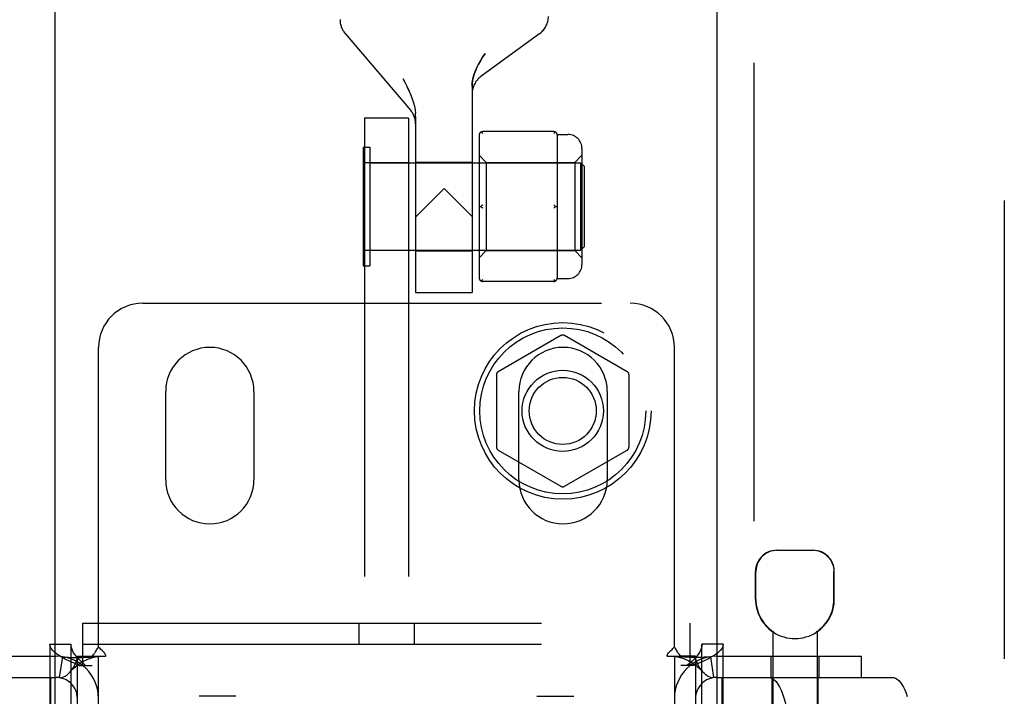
# Model space of a CAD drawing. Header units: inches. Extents: x 0 to 236, y 0 to 153.
# Tile 43 of 95: x 90.83 to 93.61, y 56.34 to 58.26. Entities that reach past the tile are written whole.
import ezdxf

# ---------------------------------------------------------------- set-up
doc = ezdxf.new("R2010")
doc.units = ezdxf.units.IN
doc.header["$LTSCALE"] = 12.986111
doc.header["$MEASUREMENT"] = 0
doc.linetypes.add('HIDDEN', pattern=[0.2, 0.1, -0.1])
for name, color, linetype in [('DEFAULT_2', 8, 'HIDDEN'), ('DOOR_2_ASSEMBLY', 7, 'CONTINUOUS'), ('DOOR_3_ASSEMBLY', 7, 'CONTINUOUS')]:
    doc.layers.add(name, color=color, linetype=linetype)

msp = doc.modelspace()

# ---------------------------------------------------------------- linework, layer by layer
at = {"layer": 'DEFAULT_2', "color": 8, "linetype": 'HIDDEN'}
for p, q in [((93.6133, 91.5115), (93.6133, 18.5415)), ((91.7471, 58.2209), (91.9325, 58.0033)), ((92.2983, 58.2207), (92.1314, 58.0985)), ((91.9106, 58.0935), (91.9171, 58.0811)), ((91.9283, 58.0574), (91.9229, 58.0691)), ((92.1068, 58.0703), (92.1068, 57.4865)), ((91.9283, 58.0574), (91.9331, 58.0461)), ((91.9331, 58.0461), (91.9372, 58.0351)), ((91.9372, 58.0352), (91.9406, 58.0246)), ((91.9406, 58.0246), (91.9433, 58.0144)), ((91.9433, 58.0145), (91.9452, 58.0046)), ((91.9452, 58.0047), (91.9464, 57.995)), ((91.8018, 57.9805), (91.8018, 52.7305)), ((91.9268, 57.9805), (91.8018, 57.9805)), ((91.9268, 57.9805), (91.9268, 52.7305)), ((91.9468, 57.9856), (91.9464, 57.9951)), ((91.9468, 57.9856), (91.9468, 57.4865)), ((92.1268, 57.9327), (92.1268, 57.5283)), ((92.3378, 57.9427), (92.1368, 57.9427)), ((92.3477, 57.9345), (92.3778, 57.9345)), ((92.3478, 57.9327), (92.3478, 57.8552)), ((91.7988, 57.899), (91.7988, 57.562)), ((91.7988, 57.899), (91.8168, 57.899)), ((91.8168, 57.899), (91.8168, 57.562)), ((92.4178, 57.8945), (92.4178, 57.5665)), ((92.1268, 57.8755), (92.1468, 57.8555)), ((92.3978, 57.8555), (92.4178, 57.8755)), ((91.8018, 57.8555), (91.9268, 57.8555)), ((91.8168, 57.8545), (92.4138, 57.8545)), ((91.9468, 57.8565), (92.1068, 57.8565)), ((92.1468, 57.8555), (92.1468, 57.6055)), ((92.1468, 57.8555), (92.3978, 57.8555)), ((92.3978, 57.8555), (92.3978, 57.6055)), ((92.4138, 57.8545), (92.4138, 57.6065)), ((92.4238, 57.8445), (92.4138, 57.8545)), ((92.4238, 57.8445), (92.4238, 57.6165)), ((92.3478, 57.808), (92.3478, 57.653)), ((92.0278, 57.7815), (91.9468, 57.7005)), ((92.1068, 57.7025), (92.0278, 57.7815)), ((92.1268, 57.7305), (92.1318, 57.7305)), ((92.3428, 57.7305), (92.3478, 57.7305)), ((92.4238, 57.6165), (92.4138, 57.6065)), ((91.9268, 57.6055), (91.8018, 57.6055)), ((91.8168, 57.6065), (92.4138, 57.6065)), ((91.9468, 57.6045), (92.1068, 57.6045)), ((92.1268, 57.5855), (92.1468, 57.6055)), ((92.1468, 57.6055), (92.3978, 57.6055)), ((92.3478, 57.6058), (92.3478, 57.5283)), ((92.3978, 57.6055), (92.4178, 57.5855)), ((91.7988, 57.562), (91.8168, 57.562)), ((92.3378, 57.5183), (92.1368, 57.5183)), ((92.3477, 57.5265), (92.3778, 57.5265)), ((91.9468, 57.4865), (92.1068, 57.4865)), ((91.1743, 57.4565), (92.5543, 57.4565)), ((92.3583, 57.3651), (92.1808, 57.2626)), ((92.5458, 57.2626), (92.3683, 57.3651)), ((91.0493, 56.4827), (91.0493, 57.3315)), ((92.6793, 56.4827), (92.6793, 57.3315)), ((92.1758, 57.254), (92.1758, 57.049)), ((92.5508, 57.254), (92.5508, 57.049)), ((91.2393, 56.9565), (91.2393, 57.2065)), ((91.4893, 57.2065), (91.4893, 56.9565)), ((92.2393, 56.9565), (92.2393, 57.2065)), ((92.4893, 57.2065), (92.4893, 56.9565)), ((92.1808, 57.0404), (92.3583, 56.9379)), ((92.3683, 56.9379), (92.5458, 57.0404)), ((92.9691, 56.7565), (93.0721, 56.7565)), ((92.9091, 56.618), (92.9091, 56.6965)), ((92.9101, 56.618), (92.9101, 56.6965)), ((93.1311, 56.618), (93.1311, 56.6965)), ((93.1321, 56.618), (93.1321, 56.6965)), ((91.0048, 56.4305), (91.0048, 56.5505)), ((91.0048, 56.5505), (92.7238, 56.5505)), ((91.7863, 56.5505), (91.7863, 56.4905)), ((91.9423, 56.5505), (91.9423, 56.4905)), ((92.7238, 56.4305), (92.7238, 56.5505)), ((92.9581, 56.5257), (92.9581, 53.0565)), ((92.9599, 56.5257), (92.9581, 56.5257)), ((92.9599, 56.5257), (92.9599, 56.5245)), ((93.0812, 56.5257), (93.0812, 56.5245)), ((93.0831, 56.5257), (93.0812, 56.5257)), ((93.0831, 56.5257), (93.0831, 53.0565)), ((90.9113, 56.4905), (90.9113, 53.4225)), ((90.9113, 56.4905), (90.9713, 56.4905)), ((90.9713, 56.4905), (90.9713, 53.4225)), ((91.0048, 56.4905), (92.7238, 56.4905)), ((92.7573, 53.4225), (92.7573, 56.4905)), ((92.8173, 56.4905), (92.7573, 56.4905)), ((92.8173, 53.4225), (92.8173, 56.4905)), ((90.5193, 56.4565), (90.9293, 56.4565)), ((90.9471, 56.4552), (90.9382, 56.3958)), ((90.9893, 53.4565), (90.9893, 56.4565)), ((90.9893, 56.4565), (91.031, 56.4565)), ((91.031, 56.4565), (91.0702, 56.4565)), ((91.0493, 53.4565), (91.0493, 56.4565)), ((92.6585, 56.4565), (92.6976, 56.4565)), ((92.6793, 56.4565), (92.6793, 53.4565)), ((92.7393, 56.4565), (92.6976, 56.4565)), ((92.7393, 56.4565), (92.7393, 53.4565)), ((92.7815, 56.4552), (92.7904, 56.3958)), ((92.7993, 56.4565), (93.2093, 56.4565)), ((92.9526, 56.4565), (92.9526, 56.3965)), ((93.0886, 56.4565), (93.0886, 56.3965)), ((93.2093, 56.3965), (93.2093, 56.4565)), ((90.9943, 56.4305), (91.0313, 56.4305)), ((92.7344, 56.4305), (92.6973, 56.4305)), ((90.5193, 56.3965), (90.9293, 56.3965)), ((90.9138, 56.3185), (90.9138, 56.3965)), ((92.7993, 56.3965), (93.2093, 56.3965)), ((92.8148, 56.3185), (92.8148, 56.3965)), ((92.9556, 56.3965), (92.9556, 56.3185)), ((93.0856, 56.3965), (93.0856, 56.3185)), ((93.2093, 56.3965), (93.2958, 56.3965)), ((91.4383, 56.3429), (91.3343, 56.3429)), ((92.2903, 56.3429), (92.3943, 56.3429))]:
    msp.add_line(p, q, dxfattribs=at)
for points in [[(92.1068, 58.0703), (92.1074, 58.0809), (92.1091, 58.0918), (92.112, 58.1031), (92.116, 58.1147), (92.1213, 58.1266), (92.1276, 58.1388), (92.135, 58.1514), (92.1433, 58.1644)], [(92.1433, 58.1644), (92.1365, 58.1538), (92.1303, 58.1435), (92.1248, 58.1336), (92.12, 58.124), (92.116, 58.1145), (92.1127, 58.1053), (92.1101, 58.0961), (92.1082, 58.0872), (92.1072, 58.0786), (92.1068, 58.0703)], [(91.9171, 58.0811), (91.923, 58.0691), (91.9283, 58.0574)], [(92.1368, 57.9377), (92.136, 57.9384), (92.1351, 57.9391), (92.1343, 57.9397), (92.1334, 57.9403), (92.1326, 57.9409), (92.1318, 57.9413)], [(92.3428, 57.9413), (92.342, 57.9409), (92.3412, 57.9403), (92.3404, 57.9397), (92.3395, 57.9391), (92.3387, 57.9384), (92.3378, 57.9377)], [(92.3478, 57.8552), (92.3478, 57.8479), (92.3477, 57.8404), (92.3477, 57.8325), (92.3477, 57.8244), (92.3478, 57.8163), (92.3478, 57.808)], [(92.1368, 57.7355), (92.136, 57.7347), (92.1351, 57.734), (92.1343, 57.7331), (92.1334, 57.7323), (92.1326, 57.7314), (92.1318, 57.7305)], [(92.1368, 57.7255), (92.136, 57.7263), (92.1351, 57.727), (92.1343, 57.7279), (92.1334, 57.7287), (92.1326, 57.7296), (92.1318, 57.7305)], [(92.3428, 57.7305), (92.342, 57.7314), (92.3412, 57.7323), (92.3404, 57.7331), (92.3395, 57.734), (92.3387, 57.7347), (92.3378, 57.7355)], [(92.3428, 57.7305), (92.342, 57.7296), (92.3412, 57.7287), (92.3404, 57.7279), (92.3395, 57.727), (92.3387, 57.7263), (92.3378, 57.7255)], [(92.3478, 57.653), (92.3478, 57.6447), (92.3477, 57.6366), (92.3477, 57.6285), (92.3477, 57.6206), (92.3478, 57.6131), (92.3478, 57.6058)], [(92.1368, 57.5233), (92.136, 57.5226), (92.1351, 57.5219), (92.1343, 57.5213), (92.1334, 57.5207), (92.1326, 57.5201), (92.1318, 57.5197)], [(92.3428, 57.5197), (92.342, 57.5201), (92.3412, 57.5207), (92.3404, 57.5213), (92.3395, 57.5219), (92.3387, 57.5226), (92.3378, 57.5233)], [(92.9713, 56.7565), (92.9651, 56.7562), (92.9589, 56.7553), (92.9525, 56.7537), (92.9462, 56.7513), (92.9401, 56.7483), (92.9344, 56.7445), (92.9291, 56.7402), (92.9244, 56.7352), (92.9202, 56.7296), (92.9166, 56.7236), (92.9138, 56.717), (92.9117, 56.7102), (92.9105, 56.7034), (92.9101, 56.6965)], [(93.1167, 56.7352), (93.112, 56.7402), (93.1068, 56.7445), (93.101, 56.7483), (93.0949, 56.7513), (93.0886, 56.7537), (93.0823, 56.7553), (93.076, 56.7562), (93.0698, 56.7565)], [(93.1167, 56.7352), (93.121, 56.7296), (93.1245, 56.7236), (93.1274, 56.717), (93.1295, 56.7102), (93.1307, 56.7034), (93.1311, 56.6965)], [(90.9943, 56.4305), (90.9802, 56.4365), (90.967, 56.4425), (90.9548, 56.4485), (90.9439, 56.4545), (90.9342, 56.4605), (90.9262, 56.4665), (90.9197, 56.4725), (90.9151, 56.4785), (90.9123, 56.4845), (90.9113, 56.4905)], [(91.0128, 56.4305), (91.0058, 56.4365), (90.9992, 56.4425), (90.9931, 56.4485), (90.9876, 56.4545), (90.9828, 56.4605), (90.9787, 56.4665), (90.9755, 56.4725), (90.9732, 56.4785), (90.9718, 56.4845), (90.9713, 56.4905)], [(91.031, 56.4565), (91.0332, 56.4589), (91.0351, 56.4611), (91.0367, 56.4633), (91.0382, 56.4654), (91.0395, 56.4673), (91.0408, 56.4693), (91.0433, 56.4734)], [(91.0433, 56.4734), (91.0447, 56.4757), (91.0462, 56.4781), (91.0478, 56.4804), (91.0493, 56.4827)], [(91.0558, 56.476), (91.0535, 56.4781), (91.0513, 56.4804), (91.0493, 56.4827)], [(91.0702, 56.4565), (91.0696, 56.4588), (91.0687, 56.4612), (91.0674, 56.4637), (91.0658, 56.466), (91.0641, 56.468), (91.0623, 56.47), (91.0602, 56.4719), (91.0558, 56.476)], [(92.6585, 56.4565), (92.659, 56.4588), (92.6599, 56.4612), (92.6612, 56.4637), (92.6628, 56.466), (92.6645, 56.468), (92.6664, 56.47), (92.6684, 56.4719)], [(92.6684, 56.4719), (92.6729, 56.476), (92.6752, 56.4781), (92.6773, 56.4803), (92.6793, 56.4827)], [(92.6879, 56.4693), (92.6854, 56.4734), (92.684, 56.4757), (92.6824, 56.4781), (92.6809, 56.4804), (92.6793, 56.4827)], [(92.7573, 56.4905), (92.7568, 56.4845), (92.7554, 56.4785), (92.7531, 56.4725), (92.7499, 56.4665), (92.7459, 56.4605), (92.7411, 56.4545), (92.7356, 56.4485), (92.7295, 56.4425), (92.7229, 56.4365), (92.7159, 56.4305)], [(92.8173, 56.4905), (92.8164, 56.4845), (92.8135, 56.4785), (92.8089, 56.4725), (92.8025, 56.4665), (92.7944, 56.4605), (92.7848, 56.4545), (92.7738, 56.4485), (92.7616, 56.4425), (92.7484, 56.4365), (92.7344, 56.4305)], [(90.9471, 56.4552), (90.9556, 56.4542), (90.9646, 56.4535), (90.9736, 56.4532), (90.9823, 56.453), (90.9906, 56.453), (90.9982, 56.4531), (91.0052, 56.4533), (91.0117, 56.4535), (91.0179, 56.4538), (91.0236, 56.4541), (91.0291, 56.4544), (91.0341, 56.4547), (91.0386, 56.4551), (91.0424, 56.4554), (91.0454, 56.4557), (91.0469, 56.4559)], [(90.9693, 56.4126), (90.9698, 56.4132), (90.9742, 56.4186), (90.9783, 56.4246), (90.9819, 56.431), (90.9851, 56.4377), (90.9874, 56.4444), (90.9888, 56.4507), (90.9893, 56.4565)], [(90.9693, 56.4126), (90.972, 56.4156), (90.976, 56.4196), (90.98, 56.4234), (90.984, 56.4269), (90.9881, 56.4302), (90.9922, 56.4332), (90.9963, 56.436), (91.0004, 56.4386), (91.0045, 56.4411), (91.0087, 56.4433), (91.0129, 56.4454), (91.017, 56.4473), (91.0211, 56.4489), (91.0251, 56.4504), (91.029, 56.4518), (91.0328, 56.4529), (91.0365, 56.4539), (91.04, 56.4547), (91.0434, 56.4554), (91.0464, 56.4559), (91.0469, 56.4559)], [(91.0469, 56.4559), (91.0475, 56.456), (91.0489, 56.4563), (91.0493, 56.4565)], [(92.6823, 56.4559), (92.6811, 56.456), (92.6798, 56.4563), (92.6793, 56.4565)], [(92.7815, 56.4552), (92.773, 56.4542), (92.7641, 56.4535), (92.7551, 56.4532), (92.7463, 56.453), (92.7381, 56.453), (92.7304, 56.4531), (92.7234, 56.4533), (92.7169, 56.4535), (92.7108, 56.4538), (92.705, 56.454), (92.6996, 56.4544), (92.6945, 56.4547), (92.6901, 56.4551), (92.6863, 56.4554), (92.6833, 56.4557), (92.6817, 56.4559)], [(92.6823, 56.4559), (92.6854, 56.4553), (92.6888, 56.4547), (92.6924, 56.4538), (92.6961, 56.4528), (92.7, 56.4516), (92.7039, 56.4503), (92.7079, 56.4488), (92.712, 56.4471), (92.7161, 56.4452), (92.7202, 56.4432), (92.7244, 56.4409), (92.7285, 56.4385), (92.7326, 56.4359), (92.7367, 56.4331), (92.7407, 56.43), (92.7447, 56.4268), (92.7487, 56.4233), (92.7527, 56.4195), (92.7567, 56.4155), (92.7593, 56.4126)], [(92.6976, 56.4565), (92.6954, 56.4589), (92.6936, 56.4611), (92.6919, 56.4633), (92.6904, 56.4654), (92.6891, 56.4673), (92.6879, 56.4693)], [(92.7593, 56.4126), (92.7588, 56.4132), (92.7544, 56.4186), (92.7504, 56.4246), (92.7467, 56.431), (92.7436, 56.4377), (92.7412, 56.4444), (92.7398, 56.4507), (92.7393, 56.4565)], [(90.9382, 56.3958), (90.9417, 56.3957), (90.9457, 56.3963), (90.9503, 56.3978), (90.9552, 56.4004), (90.9602, 56.4039), (90.9652, 56.4083), (90.9693, 56.4126)], [(92.7904, 56.3958), (92.7869, 56.3957), (92.7829, 56.3963), (92.7783, 56.3978), (92.7734, 56.4004), (92.7684, 56.4039), (92.7635, 56.4083), (92.7593, 56.4126)], [(92.9457, 56.3965), (92.9513, 56.3957), (92.9567, 56.3935), (92.9621, 56.3897), (92.9674, 56.3845), (92.9724, 56.3778), (92.9771, 56.3699), (92.9816, 56.3606), (92.9857, 56.3502), (92.9895, 56.3387), (92.9928, 56.3263), (92.9956, 56.313), (92.998, 56.299), (92.9999, 56.2844), (93.0012, 56.2693), (93.002, 56.2541), (93.0023, 56.2385)], [(93.2958, 56.3965), (93.3006, 56.3959), (93.3054, 56.3942), (93.3101, 56.3913), (93.3148, 56.3874), (93.3192, 56.3823), (93.3236, 56.3762), (93.3277, 56.3691), (93.3315, 56.361), (93.3351, 56.3521), (93.3385, 56.3423)]]:
    msp.add_lwpolyline(points, dxfattribs=at)
for radius in [0.25, 0.235, 0.115, 0.095]:
    msp.add_circle((92.3633, 57.1515), radius, dxfattribs=at)
for centre, radius, start, end in [((91.7928, 58.2598), 0.06, 179.9998, 220.4307), ((92.2628, 58.2691), 0.06, 306.2189, 0.0001), ((92.1668, 58.0501), 0.06, 126.2189, 180), ((91.8868, 57.9644), 0.06, 360, 40.431), ((92.1368, 57.9327), 0.01, 90, 180), ((92.3378, 57.9327), 0.01, 0, 90), ((92.3778, 57.8945), 0.04, 0, 90), ((92.3778, 57.5665), 0.04, 270, 360), ((92.1368, 57.5283), 0.01, 180, 270), ((92.3378, 57.5283), 0.01, 270, 360), ((91.1743, 57.3315), 0.125, 90, 180), ((92.5543, 57.3315), 0.125, 0, 90), ((92.3633, 57.3565), 0.01, 60.0037, 119.9986), ((91.3643, 57.2065), 0.125, 0, 180), ((92.3643, 57.2065), 0.125, 0, 180), ((92.1858, 57.254), 0.01, 120.0031, 179.9988), ((92.5408, 57.254), 0.01, 0.0034, 59.9992), ((92.1858, 57.049), 0.01, 180.0034, 239.9992), ((92.5408, 57.049), 0.01, 300.0031, 359.9988), ((91.3643, 56.9565), 0.125, 180, 360), ((92.3643, 56.9565), 0.125, 180, 360), ((92.3633, 56.9465), 0.01, 240.0037, 299.9986), ((92.9691, 56.6965), 0.06, 90, 180), ((93.0721, 56.6965), 0.06, 0, 90), ((93.0206, 56.618), 0.1115, 180, 235.907), ((93.0206, 56.618), 0.1105, 180, 236.6915), ((93.0206, 56.618), 0.1105, 303.3085, 360), ((93.0206, 56.618), 0.1115, 304.093, 360), ((93.0206, 56.618), 0.1115, 237.033, 302.967), ((90.9293, 56.3365), 0.12, 0, 90), ((92.7993, 56.3365), 0.12, 90, 180), ((90.9293, 56.3365), 0.06, 0, 90), ((92.7993, 56.3365), 0.06, 90, 180)]:
    msp.add_arc(centre, radius, start, end, dxfattribs=at)
at = {"layer": 'DOOR_2_ASSEMBLY', "color": 3, "linetype": 'Continuous'}
msp.add_line((92.8008, 17.8805), (92.8008, 92.1725), dxfattribs=at)
at = {"layer": 'DOOR_2_ASSEMBLY', "color": 8, "linetype": 'HIDDEN'}
msp.add_line((92.9048, 17.8805), (92.9048, 92.1725), dxfattribs=at)
at = {"layer": 'DOOR_3_ASSEMBLY', "color": 3, "linetype": 'Continuous'}
msp.add_line((90.9258, 92.1725), (90.9258, 17.8805), dxfattribs=at)

doc.saveas('drawing.dxf')
